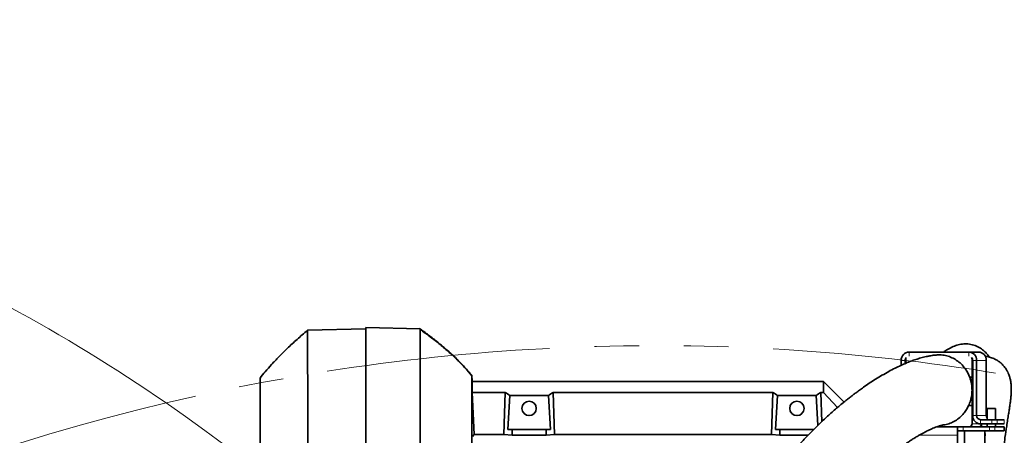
# Model space of a CAD drawing. Header units: millimetres. Extents: x 0 to 14900, y 0 to 10500.
# Tile 19 of 54: x 3333 to 4032, y 7796 to 8091. Entities that reach past the tile are written whole.
import ezdxf

# ---------------------------------------------------------------- set-up
doc = ezdxf.new("R2010")
doc.units = ezdxf.units.MM
doc.header["$LTSCALE"] = 25
doc.linetypes.add('PHANTOM', pattern=[12.7, 6.35, -1.27, 1.27, -1.27, 1.27, -1.27])
doc.styles.add('SLDTEXTSTYLE0', font='TXT', dxfattribs={"width": 0.605})
doc.dimstyles.new('SLDDIMSTYLE0', dxfattribs={"dimtxt": 87.5, "dimasz": 87.5, "dimexe": 0, "dimexo": 0.0625, "dimgap": 21.875, "dimtad": 1, "dimdec": 0, "dimrnd": 1e-09, "dimzin": 12, "dimdsep": 46, "dimtxsty": 'SLDTEXTSTYLE0', "dimsah": 1, "dimcen": 0.09, "dimadec": 0, "dimazin": 3, "dimtfac": 1, "dimtofl": 0, "dimtmove": 0, "dimatfit": 3, "dimfxl": 1, "dimfrac": 2, "dimtolj": 1, "dimtzin": 12, "dimarcsym": 0})

# ---------------------------------------------------------------- blocks, each defined once
blk = doc.blocks.new('_D_4')
at = {"color": 7, "linetype": 'Continuous', "lineweight": 0}
for p, q in [((3834.77, 8686.72), (6504.77, 8686.72)), ((6467.27, 8686.72), (6467.27, 5572.45)), ((3865.67, 5572.45), (6504.77, 5572.45))]:
    blk.add_line(p, q, dxfattribs=at)
at = {"color": 7, "linetype": 'Continuous', "lineweight": 18}
for points in [[(6467.27, 8686.72), (6454.77, 8599.22), (6479.77, 8599.22)], [(6467.27, 5572.45), (6479.77, 5659.95), (6454.77, 5659.95)]]:
    blk.add_solid(points, dxfattribs=at)
at = {"color": 7, "linetype": 'Continuous', "lineweight": 18, "insert": (6354.47, 6995.9), "char_height": 87.5, "attachment_point": 1, "rotation": 90, "style": 'SLDTEXTSTYLE0'}
blk.add_mtext('3114', dxfattribs=at)

msp = doc.modelspace()

# ---------------------------------------------------------------- linework, layer by layer
at = {"color": 7, "linetype": 'Continuous', "lineweight": 35}
for p, q in [((3578.7681648, 7871.949066), (3537.4850726, 7870.8680302)), ((3617.3463196, 7871.8341178), (3578.7681648, 7872.8443223)), ((3578.7681648, 7872.8443223), (3578.7681648, 7582.6660386)), ((3618.3447381, 7871.0941906), (3617.069201, 7872.0314988)), ((4006.7145668, 7855.449066), (3964.4283989, 7855.449066)), ((4006.7145668, 7855.449066), (4013.5549697, 7855.449066)), ((3958.7902432, 7849.449066), (3958.7902432, 7846.0513283)), ((3961.609321, 7849.449066), (3961.609321, 7847.2858707)), ((3962.0791673, 7850.449066), (3962.0791673, 7847.4916277)), ((4009.0637984, 7837.549066), (4009.0637984, 7850.449066)), ((4009.5336447, 7810.449066), (4009.5336447, 7849.449066)), ((4012.3527226, 7810.449066), (4012.3527226, 7849.449066)), ((4019.1931254, 7810.449066), (4019.1931254, 7849.449066)), ((3654.2462132, 7834.449066), (3654.0103767, 7838.9490929)), ((3654.2462132, 7834.449066), (3654.2462132, 7826.7380586)), ((3654.2462132, 7834.449066), (3903.7681648, 7834.449066)), ((3903.7681648, 7826.7380586), (3903.7681648, 7834.449066)), ((3918.2549713, 7819.9622596), (3903.7681648, 7834.449066)), ((4009.0637984, 7837.549066), (4007.442691, 7837.549066)), ((4007.4792967, 7837.449066), (4009.0637984, 7837.449066)), ((4009.5336447, 7837.549066), (4009.0637984, 7837.549066)), ((4009.0637984, 7828.549066), (4009.0637984, 7837.449066)), ((4009.5336447, 7837.449066), (4009.0637984, 7837.449066)), ((3655.6753455, 7796.8949785), (3654.2462132, 7826.7380586)), ((3677.7769091, 7826.7380586), (3654.2462132, 7826.7380586)), ((3676.8739277, 7796.8949785), (3677.7769091, 7826.7380586)), ((3712.6624019, 7796.8949785), (3711.7594206, 7826.7380586)), ((3711.7594206, 7826.7380586), (3867.7769091, 7826.7380586)), ((3866.8739277, 7796.8949785), (3867.7769091, 7826.7380586)), ((3902.3863301, 7806.0190152), (3901.7594206, 7826.7380586)), ((3901.7594206, 7826.7380586), (3903.7681648, 7826.7380586)), ((3913.5806462, 7816.0658287), (3903.7681648, 7826.7380586)), ((4009.0637984, 7828.549066), (4009.0611231, 7828.549066)), ((4009.0613581, 7828.449066), (4009.0637984, 7828.449066)), ((4009.1263955, 7828.549066), (4009.0637984, 7828.549066)), ((4009.0637984, 7817.549066), (4009.0637984, 7828.449066)), ((4009.1214826, 7828.449066), (4009.0637984, 7828.449066)), ((3681.1180797, 7824.562158), (3679.6588689, 7800.449066)), ((3681.1180797, 7824.562158), (3708.41825, 7824.562158)), ((3708.41825, 7824.562158), (3709.8774608, 7800.449066)), ((3871.1180797, 7824.562158), (3869.6588689, 7800.449066)), ((3871.1180797, 7824.562158), (3898.41825, 7824.562158)), ((3898.41825, 7824.562158), (3899.696171, 7803.4448341)), ((4006.666519, 7817.449066), (4009.0637984, 7817.449066)), ((4009.0637984, 7817.549066), (4006.7123269, 7817.549066)), ((4009.5336447, 7817.549066), (4009.0637984, 7817.549066)), ((4009.0637984, 7804.449066), (4009.0637984, 7817.449066)), ((4009.5336447, 7817.449066), (4009.0637984, 7817.449066)), ((4019.8206187, 7815.449066), (4019.8206187, 7807.449066)), ((4019.8206187, 7815.449066), (4022.8206187, 7815.449066)), ((4022.8206187, 7815.449066), (4025.8206187, 7815.449066)), ((4025.8206187, 7807.449066), (4025.8206187, 7815.449066)), ((4023.1591877, 7807.449066), (4015.1718004, 7807.449066)), ((4023.1591877, 7807.449066), (4027.004326, 7807.449066)), ((4027.004326, 7807.449066), (4031.792608, 7807.449066)), ((4031.792608, 7807.449066), (4031.9735301, 7807.449066)), ((3679.6588689, 7800.449066), (3682.7549688, 7800.449066)), ((3682.6368449, 7796.5451305), (3682.7549688, 7800.449066)), ((3706.7813609, 7800.449066), (3682.7549688, 7800.449066)), ((3706.8994848, 7796.5451305), (3706.7813609, 7800.449066)), ((3709.8774608, 7800.449066), (3706.7813609, 7800.449066)), ((3869.6588689, 7800.449066), (3872.7549688, 7800.449066)), ((3872.6368449, 7796.5451305), (3872.7549688, 7800.449066)), ((3896.7813609, 7800.449066), (3872.7549688, 7800.449066)), ((3998.7681648, 7802.449066), (3984.2733172, 7802.449066)), ((3998.7681648, 7802.449066), (3998.7681648, 7796.449066)), ((3998.7681648, 7802.449066), (4002.7942253, 7802.449066)), ((4002.7942253, 7799.449066), (3998.7681648, 7799.449066)), ((4002.7942253, 7802.449066), (4021.449087, 7802.449066)), ((4002.7942253, 7799.449066), (4021.449087, 7799.449066)), ((4003.7681648, 7559.949066), (4003.7681648, 7799.449066)), ((4023.1591877, 7804.449066), (4015.1718004, 7804.449066)), ((4016.2681648, 7802.449066), (4015.5031193, 7803.2141116)), ((4018.2151023, 7574.3960034), (4018.2151023, 7799.449066)), ((4018.4548878, 7795.9267488), (4018.2702909, 7799.449066)), ((4019.8206187, 7804.449066), (4019.8206187, 7802.449066)), ((4021.449087, 7802.449066), (4025.2942253, 7802.449066)), ((4025.2942253, 7799.449066), (4021.449087, 7799.449066)), ((4027.004326, 7804.449066), (4023.1591877, 7804.449066)), ((4025.2942253, 7802.449066), (4031.792608, 7802.449066)), ((4025.2942253, 7799.449066), (4031.792608, 7799.449066)), ((4025.8206187, 7802.449066), (4025.8206187, 7804.449066)), ((4027.004326, 7804.449066), (4031.792608, 7804.449066)), ((4031.9735301, 7804.449066), (4031.792608, 7804.449066)), ((4031.792608, 7802.449066), (4031.9735301, 7802.449066)), ((4031.9735301, 7799.449066), (4031.792608, 7799.449066)), ((4031.9735301, 7799.449066), (4031.9735301, 7802.449066)), ((3654.659796, 7795.5321968), (3655.6753455, 7796.8949785)), ((3655.6753455, 7796.8949785), (3676.8739277, 7796.8949785)), ((3682.6368449, 7796.5451305), (3676.8739277, 7796.8949785)), ((3706.8994848, 7796.5451305), (3682.6368449, 7796.5451305)), ((3706.8994848, 7796.5451305), (3712.6624019, 7796.8949785)), ((3866.8739277, 7796.8949785), (3712.6624019, 7796.8949785)), ((3872.6368449, 7796.5451305), (3866.8739277, 7796.8949785)), ((3892.8119162, 7796.5451305), (3872.6368449, 7796.5451305)), ((3998.7681648, 7771.449066), (3998.7681648, 7796.449066))]:
    msp.add_line(p, q, dxfattribs=at)
at = {"color": 8, "linetype": 'Continuous', "lineweight": 18}
for p, q in [((3964.4283989, 7855.449066), (3964.4283989, 7852.449066)), ((4006.7145668, 7852.449066), (4006.7145668, 7855.449066)), ((3961.609321, 7849.449066), (3958.7902432, 7849.449066)), ((3961.609321, 7849.449066), (3962.0791673, 7849.449066)), ((4009.0637984, 7850.449066), (4009.3724189, 7850.449066)), ((4012.3527226, 7849.449066), (4009.5336447, 7849.449066)), ((4012.3527226, 7849.449066), (4019.1931254, 7849.449066)), ((4009.5336447, 7810.449066), (4012.3527226, 7810.449066)), ((4012.3527226, 7810.449066), (4019.1931254, 7810.449066)), ((4015.1718004, 7807.449066), (4015.1718004, 7804.449066)), ((4023.1591877, 7804.449066), (4023.1591877, 7807.449066)), ((4027.004326, 7807.449066), (4027.004326, 7804.449066)), ((4031.792608, 7804.449066), (4031.792608, 7807.449066)), ((4002.7942253, 7802.449066), (4002.7942253, 7799.449066)), ((4009.0637984, 7804.449066), (4015.1718004, 7804.449066)), ((4021.449087, 7799.449066), (4021.449087, 7802.449066)), ((4025.2942253, 7802.449066), (4025.2942253, 7799.449066)), ((4031.792608, 7799.449066), (4031.792608, 7802.449066)), ((3998.7681648, 7796.449066), (3971.6126435, 7796.449066))]:
    msp.add_line(p, q, dxfattribs=at)
at = {"color": 7, "linetype": 'Continuous', "lineweight": 35}
for centre in [(3694.7681648, 7815.449066), (3884.7681648, 7815.449066)]:
    msp.add_circle(centre, 5.1, dxfattribs=at)
at = {"color": 7, "linetype": 'Continuous', "lineweight": 18}
for centre, radius, start, end in [((3784.7681648, 6352.449066), 2334.27, 5.2453818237, 154.7931009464), ((3784.7681648, 6352.449066), 1507.49, 103.3337430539, 206.6668588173), ((2756.1113415, 6832.1130428), 1199.29, 4.6000701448, 55.4008189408)]:
    msp.add_arc(centre, radius, start, end, dxfattribs=at)
at = {"color": 7, "linetype": 'PHANTOM', "lineweight": 18}
for centre, radius, start, end in [((2756.1113415, 6832.1130428), 1199.29, 55.4008189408, 154.5970092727), ((3784.7681648, 6352.449066), 1507.49, 56.6666343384, 103.3337430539)]:
    msp.add_arc(centre, radius, start, end, dxfattribs=at)
at = {"color": 7, "linetype": 'Continuous', "lineweight": 35}
for centre, radius, start, end in [((3964.6151266, 7849.6245327), 5.8275257, 91.8362067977, 181.7254354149), ((4006.5278391, 7849.6245327), 5.8275257, 358.2745645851, 88.1637932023), ((4013.368242, 7849.6245327), 5.8275257, 358.2745645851, 88.1637932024), ((3964.7187598, 7849.4616765), 3.1094643, 139.968130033, 180.2323651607), ((3964.1774502, 7850.4523709), 2.0982855, 151.2467727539, 180.0902442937), ((4006.424206, 7849.4616765), 3.1094643, 359.7676348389, 40.0318699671), ((4006.9655155, 7850.4523709), 2.0982855, 359.909755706, 28.7532272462), ((4015.3585282, 7810.2735994), 5.8275257, 178.274564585, 268.1637932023), ((4015.2651643, 7810.3613327), 2.9137628, 178.2745645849, 268.1637932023), ((4022.3073143, 7810.4368349), 3.1142129, 179.7749689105, 217.0130014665), ((4007.1221706, 7804.3905771), 1.9425086, 271.8362067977, 1.7254354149), ((4013.9625734, 7804.3905771), 1.9425086, 271.8362067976, 1.7254354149)]:
    msp.add_arc(centre, radius, start, end, dxfattribs=at)
for centre, major_axis, start_param, end_param in [((3642.2210768, 7687.449066), (13.289428, 146.8018055), 5.966267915, 6.0097856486), ((3747.3152529, 7687.449066), (-13.289428, 146.8018055), 0.2733996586, 0.3169173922), ((3832.2210768, 7687.449066), (13.289428, 146.8018055), 5.966267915, 6.0097856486), ((3937.3152529, 7687.449066), (-13.289428, 146.8018055), 0.2733996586, 0.3169173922)]:
    msp.add_ellipse(centre, major_axis=major_axis, ratio=0.5742046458, start_param=start_param, end_param=end_param, dxfattribs=at)
for points, knots in [([(3537.4719069, 7870.8408636), (3535.0039706, 7868.7228789), (3530.1434073, 7864.5515398), (3523.3635752, 7858.2447365), (3517.3054623, 7852.2557324), (3512.1017173, 7846.7396789), (3507.6464061, 7841.7149479), (3505.0054993, 7838.4695371), (3503.7681648, 7836.9489765)], [0, 0, 0, 0, 0.2043027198, 0.4023711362, 0.5793594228, 0.7369922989, 0.8767739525, 1, 1, 1, 1]), ([(3537.4862622, 7870.8226017), (3537.4914771, 7870.7373125), (3537.5023863, 7870.5588936), (3537.516776, 7868.7007135), (3537.5353644, 7865.592884), (3537.5480234, 7861.1784399), (3537.5642048, 7855.5524064), (3537.5782264, 7848.7763909), (3537.5895017, 7840.7774627), (3537.6043489, 7831.6918012), (3537.6134383, 7821.6130852), (3537.6247665, 7810.6453023), (3537.6350094, 7798.6804873), (3537.6413773, 7785.9410664), (3537.6514217, 7772.5476673), (3537.6561517, 7758.6242681), (3537.662104, 7744.0427552), (3537.667859, 7729.086119), (3537.6690356, 7713.8880841), (3537.6739832, 7698.578983), (3537.6742332, 7683.0248097), (3537.6745968, 7667.5370862), (3537.6758167, 7652.2476933), (3537.6720098, 7637.278394), (3537.6717731, 7622.5049659), (3537.6685742, 7610.3871456), (3537.6646672, 7600.8091934), (3537.6628082, 7593.6367167), (3537.6610293, 7586.6240533), (3537.6590036, 7582.1196655), (3537.6579898, 7579.8651845)], [0, 0, 0, 0, 0.03489179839, 0.0729911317, 0.11150030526, 0.15057092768, 0.1884048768, 0.22650343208, 0.26501182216, 0.30408156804, 0.34191633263, 0.38001571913, 0.41852494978, 0.45759561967, 0.49543033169, 0.53352967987, 0.57203887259, 0.61110946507, 0.64894396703, 0.68704307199, 0.7255520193, 0.76462236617, 0.80245761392, 0.84055751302, 0.87906726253, 0.91813845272, 0.93854187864, 0.95898644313, 0.97947239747, 1, 1, 1, 1]), ([(3617.5101389, 7583.3212702), (3617.5114082, 7586.1191093), (3617.5139555, 7591.7344042), (3617.5175288, 7600.5468994), (3617.5224938, 7609.6396247), (3617.5278004, 7620.5482561), (3617.5288576, 7633.4040913), (3617.5335108, 7648.3726515), (3617.5366599, 7663.8012661), (3617.535041, 7679.3665513), (3617.5379982, 7694.8759666), (3617.5354709, 7710.2954661), (3617.5324098, 7725.7375367), (3617.5321418, 7740.8680599), (3617.5247758, 7755.5102458), (3617.5207784, 7769.6423505), (3617.5153925, 7783.3571223), (3617.5049406, 7796.3472138), (3617.4993214, 7808.4712882), (3617.4880994, 7819.7226601), (3617.4760234, 7830.1638815), (3617.4670813, 7839.5488417), (3617.4505857, 7847.7881947), (3617.4378367, 7854.8902902), (3617.423423, 7860.8811136), (3617.4050332, 7865.2760056), (3617.3920635, 7868.3368284), (3617.3784638, 7870.3302359), (3617.3610817, 7871.5969357), (3617.3512476, 7871.7549402), (3617.3463196, 7871.8341178)], [0, 0, 0, 0, 0.0251412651, 0.0504588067, 0.0758532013, 0.1013300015, 0.1394918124, 0.1779186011, 0.217181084, 0.2567323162, 0.2948937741, 0.3333201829, 0.3725822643, 0.4121331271, 0.4502947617, 0.4887213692, 0.5279836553, 0.5675346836, 0.6056962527, 0.6441227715, 0.6833849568, 0.7229359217, 0.7610978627, 0.7995247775, 0.8387873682, 0.8783386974, 0.9084232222, 0.9386369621, 0.9692503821, 1, 1, 1, 1]), ([(3617.3463196, 7871.8341178), (3618.5238589, 7870.9876583), (3620.8518826, 7869.3141875), (3624.2565326, 7866.7692171), (3627.5442386, 7864.2360853), (3630.7109826, 7861.7111443), (3633.7563873, 7859.1957315), (3637.9661824, 7855.5887815), (3643.1108452, 7850.8709936), (3648.9343207, 7844.9946883), (3652.3574308, 7840.9177557), (3654.0103767, 7838.9490929)], [0, 0, 0, 0, 0.0880750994, 0.1741265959, 0.2581477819, 0.3401363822, 0.4200947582, 0.4980301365, 0.6768027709, 0.8439350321, 1, 1, 1, 1]), ([(3654.1693062, 7838.5254611), (3652.6116581, 7840.3913622), (3649.4240465, 7844.2097905), (3644.0117835, 7849.7462223), (3638.0518833, 7855.3010561), (3631.5181495, 7860.8441896), (3624.5884847, 7866.304191), (3619.7732743, 7869.7817082), (3617.3732104, 7871.5150206)], [0, 0, 0, 0, 0.1492006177, 0.3053280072, 0.4689883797, 0.6406998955, 0.8209126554, 1, 1, 1, 1]), ([(4021.2334277, 7851.8652681), (4020.7696363, 7852.5382537), (4019.5880481, 7854.2528006), (4017.2590305, 7856.5637046), (4014.095312, 7858.8599602), (4010.2910931, 7860.5322236), (4006.1439999, 7861.2850502), (4002.2634791, 7861.1815348), (3998.9651358, 7860.4760963), (3996.5537629, 7859.6478235), (3994.7816165, 7858.9014094), (3993.0051858, 7858.0188009), (3991.1778613, 7856.9608706), (3989.8233466, 7856.1132023), (3989.0551926, 7855.5481613), (3988.9204759, 7855.449066)], [0, 0, 0, 0, 0.0642011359, 0.1635634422, 0.2604407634, 0.3731507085, 0.485253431, 0.5962744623, 0.7043066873, 0.7568059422, 0.8104620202, 0.86596398, 0.9233077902, 0.9865499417, 1, 1, 1, 1]), ([(3983.0926527, 7853.2687767), (3982.8188438, 7853.2441293), (3981.4652849, 7853.122286), (3979.349105, 7852.7560839), (3976.7610731, 7852.2488125), (3974.6305404, 7851.7431375), (3972.7591176, 7851.2482953), (3970.9315011, 7850.7159287), (3968.561281, 7849.9641721), (3965.6345593, 7848.930578), (3962.1180027, 7847.5359962), (3958.3846326, 7845.8980644), (3954.2978468, 7843.9320492), (3949.8481903, 7841.5982861), (3945.2132189, 7838.9650213), (3940.6067776, 7836.1536147), (3936.2248569, 7833.3083649), (3932.4373762, 7830.7136603), (3929.2994844, 7828.4736526), (3926.8695064, 7826.6862784), (3924.7038459, 7825.0544399), (3922.5080891, 7823.3637474), (3920.1000247, 7821.4647604), (3917.3975666, 7819.2775415), (3914.4554424, 7816.8299002), (3911.3236513, 7814.1455271), (3908.1477392, 7811.3398089), (3905.0487097, 7808.5213794), (3902.0402154, 7805.7081788), (3899.1247321, 7802.9082931), (3895.3168408, 7799.1564688), (3890.5738853, 7794.3044909), (3884.8358078, 7788.130514), (3879.2917589, 7781.8499183), (3873.9847414, 7775.5317418), (3868.852322, 7769.1130368), (3863.853541, 7762.5399504), (3858.9080198, 7755.7014567), (3854.1020197, 7748.6979608), (3850.3084946, 7742.8561195), (3847.5299243, 7738.3998224), (3845.7019311, 7735.397683), (3843.9313014, 7732.4200468), (3842.217606, 7729.469146), (3840.5608861, 7726.5481807), (3839.0149637, 7723.7572173), (3837.6721294, 7721.2775831), (3836.6392193, 7719.3335434), (3835.9020671, 7717.9267394), (3835.2888058, 7716.7451484), (3834.5948446, 7715.3950248), (3833.6828987, 7713.5967297), (3832.3844973, 7710.9901413), (3830.6625046, 7707.4393806), (3828.4929229, 7702.7918608), (3825.9366811, 7697.0485709), (3823.1921174, 7690.493519), (3820.483583, 7683.5434408), (3818.0612032, 7676.8493361), (3815.9406215, 7670.5388705), (3814.0926367, 7664.6381613), (3812.4900245, 7659.1653311), (3811.0681488, 7653.9941757), (3809.8191103, 7649.1645152), (3808.6959741, 7644.5578567), (3807.6596434, 7640.0615057), (3806.6413179, 7635.3743607), (3805.3988559, 7629.2706001), (3803.9719463, 7621.5575667), (3802.4318091, 7612.0366899), (3800.9979081, 7601.6491651), (3799.8130472, 7591.2615919), (3798.8546359, 7580.9286895), (3798.1006877, 7570.6874024), (3797.5055016, 7559.6910049), (3797.1017291, 7547.864388), (3796.9285354, 7535.2205163), (3797.0217151, 7521.7841526), (3797.4058136, 7507.6682237), (3798.0895681, 7492.9055768), (3799.0713405, 7477.6204791), (3800.3397926, 7461.8461568), (3801.9089931, 7445.6227953), (3803.2856374, 7432.8085317), (3804.2240525, 7425.4010916), (3804.4567353, 7423.5643951)], [0, 0, 0, 0, 0.002282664, 0.0112842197, 0.0187885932, 0.0246362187, 0.0299911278, 0.035534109, 0.0412689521, 0.0519396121, 0.0631590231, 0.0752845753, 0.0887242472, 0.1038185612, 0.1199982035, 0.1356751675, 0.1506155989, 0.1647451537, 0.1746302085, 0.1830112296, 0.189886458, 0.1971363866, 0.2059209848, 0.2150543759, 0.2254320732, 0.2367767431, 0.247959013, 0.2588542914, 0.2694534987, 0.279748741, 0.2897332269, 0.3098840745, 0.3303213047, 0.3512264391, 0.3698115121, 0.3877998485, 0.4059182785, 0.4243835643, 0.4431200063, 0.4611881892, 0.4685770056, 0.4757811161, 0.4828015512, 0.4896394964, 0.4962962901, 0.5027689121, 0.5083969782, 0.5127225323, 0.5155032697, 0.5175364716, 0.5203548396, 0.5241836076, 0.529012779, 0.5368280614, 0.5463020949, 0.5573933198, 0.5710804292, 0.5842955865, 0.5964960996, 0.607715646, 0.6179927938, 0.6273614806, 0.6358509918, 0.6442020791, 0.6515446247, 0.6586954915, 0.6663103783, 0.6743874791, 0.6881887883, 0.7031697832, 0.7193518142, 0.7367636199, 0.7513791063, 0.7671001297, 0.7839787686, 0.8020241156, 0.8216025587, 0.842399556, 0.8644172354, 0.8876701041, 0.9121574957, 0.9373784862, 0.9636936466, 0.990997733, 1, 1, 1, 1]), ([(4007.442691, 7837.549066), (4007.0474058, 7838.5161454), (4006.2503308, 7840.4662176), (4004.4614114, 7843.4279253), (4002.0780316, 7846.3800705), (3999.0616946, 7849.0297309), (3995.6934083, 7851.1026792), (3992.0835457, 7852.5751362), (3988.2222204, 7853.3410399), (3985.1681502, 7853.6034662), (3983.4785949, 7853.2604482), (3983.1064618, 7853.1848967)], [0, 0, 0, 0, 0.0971065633, 0.1958110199, 0.3233346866, 0.4545492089, 0.5775196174, 0.7037827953, 0.8314820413, 0.9628830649, 1, 1, 1, 1]), ([(4031.6708409, 7788.5463899), (4031.9230623, 7790.6125976), (4032.5282639, 7795.5704341), (4033.4914191, 7801.9222343), (4034.3456405, 7807.3816454), (4034.9540828, 7811.2021863), (4035.4445229, 7814.3192906), (4035.8242275, 7816.8110886), (4036.0863158, 7818.6483379), (4036.2639274, 7820.0000046), (4036.3830102, 7820.9737388), (4036.499354, 7821.9997834), (4036.624709, 7823.2292653), (4036.7549371, 7824.7627883), (4036.8637733, 7826.5589796), (4036.9171272, 7828.3674037), (4036.9039588, 7830.1678089), (4036.8286294, 7831.7258234), (4036.6840328, 7833.2441119), (4036.5026245, 7834.539028), (4036.277361, 7835.7536932), (4036.003085, 7836.9256758), (4035.653622, 7838.1544591), (4035.1441015, 7839.6310857), (4034.3246839, 7841.492914), (4033.2025018, 7843.4822065), (4031.5492961, 7845.7127472), (4029.6090899, 7847.6351117), (4027.7697443, 7849.0295647), (4026.1577852, 7850.0062289), (4024.5683313, 7850.7819026), (4023.0042702, 7851.3842441), (4021.3533732, 7851.8658846), (4019.8412532, 7852.1869118), (4018.8613628, 7852.3014427), (4018.3803946, 7852.3576589)], [0, 0, 0, 0, 0.0578181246, 0.1387337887, 0.1858819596, 0.231039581, 0.2712257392, 0.3065358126, 0.3366856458, 0.3527867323, 0.3667245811, 0.3795612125, 0.3963844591, 0.4180491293, 0.4448879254, 0.4760001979, 0.5040398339, 0.534214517, 0.5562641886, 0.5765227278, 0.5963569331, 0.6157190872, 0.6345634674, 0.658795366, 0.6884980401, 0.7239444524, 0.7655824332, 0.8047020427, 0.8379286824, 0.8666327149, 0.8936196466, 0.9187358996, 0.9430253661, 0.9720346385, 1, 1, 1, 1]), ([(3503.7681648, 7836.8756154), (3503.7681648, 7836.8346347), (3503.7681648, 7836.7466776), (3503.7681648, 7835.3317267), (3503.7681648, 7832.9146131), (3503.7681648, 7829.4000659), (3503.7681648, 7824.8751022), (3503.7681648, 7819.4051746), (3503.7681648, 7813.0349482), (3503.7681648, 7805.6886536), (3503.7681648, 7797.501346), (3503.7681648, 7788.5942329), (3503.7681648, 7778.9994378), (3503.7681648, 7768.635257), (3503.7681648, 7757.7087769), (3503.7681648, 7746.3650533), (3503.7681648, 7734.6432886), (3503.7681648, 7722.4422591), (3503.7681648, 7710.0126107), (3503.7681648, 7697.5106842), (3503.7681648, 7684.9659242), (3503.7681648, 7672.2877196), (3503.7681648, 7659.7502743), (3503.7681648, 7647.5040369), (3503.7681648, 7635.5682174), (3503.7681648, 7623.8599156), (3503.7681648, 7612.6353418), (3503.7681648, 7602.0175504), (3503.7681648, 7592.0219877), (3503.7681648, 7582.5824513), (3503.7681648, 7573.9296985), (3503.7681648, 7566.0741838), (3503.7681648, 7561.6086693), (3503.7681648, 7559.3681383)], [0, 0, 0, 0, 0.02779350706, 0.05965326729, 0.09173477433, 0.12451414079, 0.1575343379, 0.18937751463, 0.22144117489, 0.25420166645, 0.2872033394, 0.31906565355, 0.3511497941, 0.38393202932, 0.41695517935, 0.4487972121, 0.48085968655, 0.51361888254, 0.54661919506, 0.57848263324, 0.61056796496, 0.64335151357, 0.67637603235, 0.70821688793, 0.74027813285, 0.77303605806, 0.80603505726, 0.83789889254, 0.86998462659, 0.90276855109, 0.9357935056, 0.96778498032, 1, 1, 1, 1]), ([(3654.0103936, 7591.9329657), (3654.0103774, 7594.1991451), (3654.0103448, 7598.7389397), (3654.0103602, 7605.9503908), (3654.0104118, 7613.4502089), (3654.0103912, 7622.3502591), (3654.0103202, 7632.7476489), (3654.0104327, 7644.7912652), (3654.010359, 7657.2843474), (3654.010356, 7668.6851801), (3654.0104116, 7678.7713991), (3654.0103783, 7688.7344391), (3654.0103188, 7700.0245756), (3654.0104306, 7712.6326507), (3654.0103477, 7725.2136215), (3654.01037, 7737.4924884), (3654.0104281, 7749.3268917), (3654.0103149, 7760.702461), (3654.0104139, 7771.6898438), (3654.0103884, 7782.0485029), (3654.0103296, 7791.6660783), (3654.0104375, 7800.5348081), (3654.0103409, 7808.7040093), (3654.0103751, 7815.9719575), (3654.0104234, 7822.2735579), (3654.0103119, 7827.6218149), (3654.0104179, 7832.0297052), (3654.0103992, 7835.0162718), (3654.0103357, 7836.929161), (3654.0103787, 7838.082594), (3654.0104108, 7838.8122207), (3654.0103881, 7838.9034217), (3654.0103767, 7838.9490929)], [0, 0, 0, 0, 0.0253269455, 0.0507369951, 0.0764018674, 0.102152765, 0.1389420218, 0.1759876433, 0.2138396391, 0.2519702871, 0.2773416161, 0.302796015, 0.3395524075, 0.3765644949, 0.4143807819, 0.4524750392, 0.4892267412, 0.5262326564, 0.5640425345, 0.6021300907, 0.6389205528, 0.6759673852, 0.7138207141, 0.7519529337, 0.7887048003, 0.8257109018, 0.8635210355, 0.9016087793, 0.9260177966, 0.9505012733, 0.9752122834, 1, 1, 1, 1]), ([(4009.0611231, 7828.549066), (4009.0093463, 7829.7307452), (4008.9047104, 7832.1188052), (4008.273026, 7835.0975028), (4007.6845793, 7836.84088), (4007.4792967, 7837.449066)], [0, 0, 0, 0, 0.3894293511, 0.7869993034, 1, 1, 1, 1]), ([(4006.7123269, 7817.549066), (4006.9348392, 7818.064553), (4007.6998153, 7819.8367483), (4008.6212485, 7823.0822793), (4009.0329093, 7826.25861), (4009.0563722, 7828.0651715), (4009.0613581, 7828.449066)], [0, 0, 0, 0, 0.15097689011, 0.51904421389, 0.89779685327, 1, 1, 1, 1]), ([(4009.5336447, 7827.563258), (4009.4890184, 7827.6069496), (4009.3868661, 7827.7069623), (4009.266051, 7827.8822603), (4009.1772149, 7828.0858209), (4009.135053, 7828.244882), (4009.1219237, 7828.3772882), (4009.1215639, 7828.4358467), (4009.1214826, 7828.449066)], [0, 0, 0, 0, 0.2621072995, 0.5999804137, 0.7435910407, 0.8885511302, 0.9748409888, 1, 1, 1, 1]), ([(4009.1263955, 7828.549066), (4009.137342, 7828.6195252), (4009.1660174, 7828.8040999), (4009.3033084, 7829.1281939), (4009.4382916, 7829.2819771), (4009.5336447, 7829.3906108)], [0, 0, 0, 0, 0.1534570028, 0.4019954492, 1, 1, 1, 1]), ([(3988.2856525, 7803.7109057), (3988.7477363, 7803.7454315), (3990.508909, 7803.8770222), (3993.5112303, 7804.8353192), (3997.1185939, 7806.5413532), (4000.4274157, 7808.9358296), (4003.0797492, 7811.6508933), (4005.18521, 7814.5253012), (4006.1698599, 7816.4687746), (4006.666519, 7817.449066)], [0, 0, 0, 0, 0.0592219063, 0.2257166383, 0.3970403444, 0.5635211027, 0.73483402, 0.8662498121, 1, 1, 1, 1]), ([(3853.9010798, 7430.5434483), (3853.6291805, 7432.5762345), (3852.5839973, 7440.3902844), (3851.0759128, 7453.998024), (3849.4609775, 7471.0205933), (3848.2712356, 7487.3696791), (3847.465327, 7502.9282082), (3847.014328, 7517.6304337), (3846.8740579, 7531.42792), (3847.0066541, 7544.3163331), (3847.3800101, 7556.3059706), (3847.9619625, 7567.4081202), (3848.7206906, 7577.6450333), (3849.6251652, 7587.0940001), (3850.6505656, 7595.8443648), (3851.7758249, 7603.9717284), (3852.9749321, 7611.491994), (3854.1467777, 7618.0005769), (3855.2535263, 7623.5843836), (3856.2685108, 7628.3302657), (3857.3021418, 7632.8422227), (3858.4279592, 7637.4486882), (3859.6524813, 7642.1295271), (3861.0213181, 7647.0159403), (3862.5272492, 7652.0412448), (3864.2676206, 7657.446094), (3866.2725774, 7663.2103539), (3868.5638027, 7669.2883999), (3871.0287987, 7675.3344218), (3873.4862732, 7680.9496415), (3875.7305442, 7685.7861628), (3877.6796391, 7689.7931516), (3879.2937235, 7692.9898355), (3880.5593368, 7695.4260127), (3881.6618859, 7697.505047), (3882.8643176, 7699.7296069), (3884.413411, 7702.5266438), (3886.3773932, 7705.966516), (3888.7717565, 7710.0125644), (3891.5068397, 7714.4499159), (3894.8561143, 7719.6578039), (3898.5510914, 7725.1247829), (3902.4187365, 7730.557088), (3905.8855934, 7735.2142228), (3908.9745584, 7739.208759), (3911.3148098, 7742.1373208), (3913.0394842, 7744.2486747), (3914.3450672, 7745.8256302), (3915.8415833, 7747.6067623), (3917.6428444, 7749.7126375), (3919.7656186, 7752.1423474), (3922.1897726, 7754.8497234), (3924.776192, 7757.6600909), (3927.8323137, 7760.8888292), (3931.13892, 7764.2647733), (3934.592235, 7767.6571517), (3937.6435714, 7770.5526319), (3940.2931983, 7772.9908149), (3944.620862, 7776.8675028), (3948.5833114, 7780.2141603), (3952.2930343, 7783.1733387), (3953.8581451, 7784.3969948), (3955.3680456, 7785.554096), (3956.8336741, 7786.6553789), (3958.3787298, 7787.793482), (3960.1190147, 7789.0466772), (3962.0917123, 7790.4278853), (3964.2756749, 7791.9074147), (3966.5801477, 7793.4101675), (3968.8958791, 7794.8550092), (3971.0664401, 7796.147338), (3973.0110625, 7797.2521318), (3974.8034427, 7798.223887), (3976.451968, 7799.0750151), (3978.0623999, 7799.8653826), (3979.6737216, 7800.6140271), (3981.3920234, 7801.3603402), (3983.1604526, 7802.0647396), (3984.7040999, 7802.6150912), (3985.9054662, 7802.9974056), (3986.7596253, 7803.2444797), (3987.5283541, 7803.4414407), (3988.024221, 7803.5572435), (3988.2664573, 7803.6071952), (3988.2911445, 7803.6273886), (3988.2937338, 7803.6295066)], [0, 0, 0, 0, 0.0110235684, 0.0423747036, 0.072338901, 0.1007993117, 0.1276686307, 0.1528861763, 0.1764179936, 0.1982805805, 0.2185250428, 0.2372145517, 0.2544168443, 0.2702545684, 0.2850740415, 0.2989484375, 0.3119057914, 0.3239680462, 0.332984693, 0.3414465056, 0.3493594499, 0.3574142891, 0.3667414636, 0.3755232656, 0.3852537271, 0.3959752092, 0.4077479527, 0.4206457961, 0.4345905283, 0.4476206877, 0.4590377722, 0.4687418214, 0.4767067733, 0.4827825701, 0.487170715, 0.49266179, 0.5000742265, 0.5092700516, 0.5204176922, 0.5335635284, 0.5471210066, 0.5662910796, 0.5836078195, 0.5989697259, 0.6124001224, 0.6243987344, 0.6297871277, 0.6350763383, 0.6415516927, 0.6494130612, 0.6586676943, 0.669321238, 0.6810980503, 0.6924567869, 0.7092490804, 0.7243187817, 0.7376525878, 0.7492475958, 0.7591172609, 0.7945639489, 0.8017329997, 0.8088046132, 0.815605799, 0.8221179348, 0.8286749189, 0.8366644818, 0.8462069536, 0.8562769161, 0.8675624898, 0.879162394, 0.8898002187, 0.8994887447, 0.9082547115, 0.9171294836, 0.9251862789, 0.9341040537, 0.9440646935, 0.9549643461, 0.9658781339, 0.9731017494, 0.9795255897, 0.9852026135, 0.9914454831, 0.9991027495, 1, 1, 1, 1])]:
    msp.add_open_spline(points, degree=3, knots=knots, dxfattribs=at)

# ---------------------------------------------------------------- dimensions: what is measured, and where the dimension line sits
at = {"color": 7, "linetype": 'Continuous', "lineweight": 18}
dim = msp.add_linear_dim(base=(6467.2681648, 5572.449066), p1=(3784.7681648, 8686.719066), p2=(3815.6683384, 5572.449066), angle=90, dimstyle='SLDDIMSTYLE0', dxfattribs=at)
dim.commit()
dim.dimension.update_dxf_attribs({"geometry": '_D_4', "text_midpoint": (6467.2681648, 7129.584066), "dimtype": 160})

doc.saveas('drawing.dxf')
